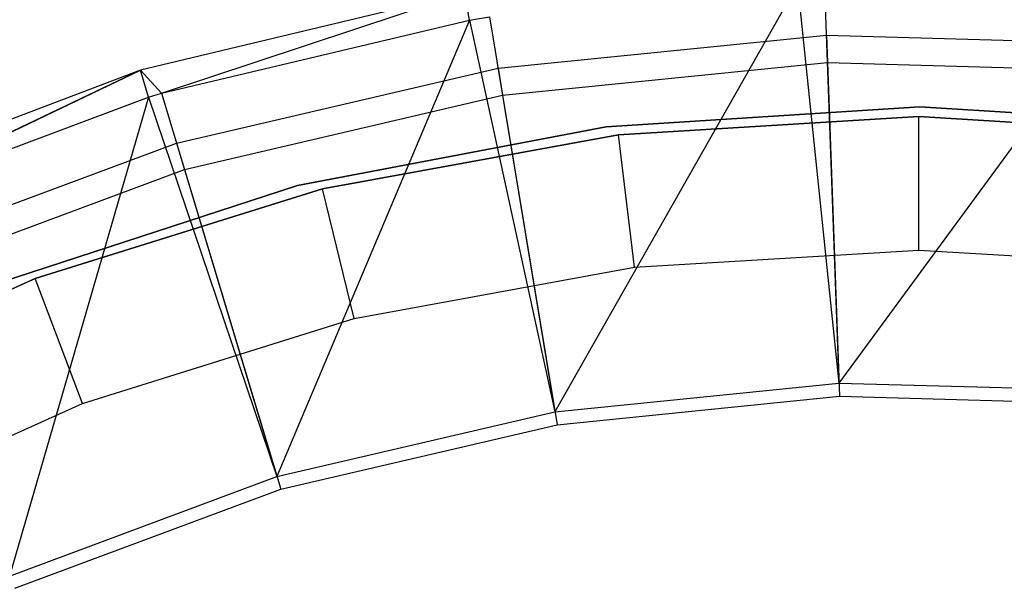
# Model space of a CAD drawing. Extents: x -189 to 189, y -189 to 189.
# Tile 138 of 256: x -13 to 1, y 30 to 39. Entities that reach past the tile are written whole.
import ezdxf

# ---------------------------------------------------------------- set-up
doc = ezdxf.new("R2010")
doc.units = 0
doc.header["$LTSCALE"] = 25.4
doc.layers.get('0').update_dxf_attribs({"linetype": 'CONTINUOUS'})

# ---------------------------------------------------------------- blocks, each defined once
blk = doc.blocks.new('NL2500012474_STL')
at = {"color": 0}
for p, q in [((189.485, 39.333, 173.005), (185.849, 32.93, 179)), ((189.485, 39.333, 173.005), (185.849, 32.93, 179)), ((189.485, 39.333, 173.005), (190.106, 33.358, 179)), ((189.485, 39.333, 173.005), (190.106, 33.358, 179)), ((189.889, 39.349, 173.005), (190.106, 33.358, 179)), ((189.889, 39.349, 173.005), (190.106, 33.358, 179)), ((184.497, 39.206, 149), (179.636, 38.042, 149)), ((184.497, 39.206, 149), (179.636, 38.042, 149)), ((179.953, 37.7, 173.005), (184.497, 39.206, 149)), ((179.953, 37.7, 173.005), (184.497, 39.206, 149)), ((184.569, 38.793, 173.005), (184.497, 39.206, 149)), ((184.569, 38.793, 173.005), (184.497, 39.206, 149)), ((194.43, 39.252, 173.005), (190.106, 33.358, 179)), ((194.43, 39.252, 173.005), (190.106, 33.358, 179)), ((184.569, 38.793, 173.005), (184.868, 38.844, 173.005)), ((184.569, 38.793, 173.005), (184.868, 38.844, 173.005)), ((184.868, 38.844, 173.005), (185.849, 32.93, 179)), ((184.868, 38.844, 173.005), (185.849, 32.93, 179)), ((179.953, 37.7, 173.005), (184.569, 38.793, 173.005)), ((179.953, 37.7, 173.005), (184.569, 38.793, 173.005)), ((184.569, 38.793, 173.005), (181.683, 31.96, 179)), ((184.569, 38.793, 173.005), (181.683, 31.96, 179)), ((184.569, 38.793, 173.005), (185.849, 32.93, 179)), ((184.569, 38.793, 173.005), (185.849, 32.93, 179)), ((184.996, 38.073, 149), (189.917, 38.569, 149)), ((184.996, 38.073, 149), (189.917, 38.569, 149)), ((189.917, 38.569, 149), (189.932, 38.159, 172.5)), ((189.917, 38.569, 149), (189.932, 38.159, 172.5)), ((189.917, 38.569, 149), (194.861, 38.431, 149)), ((189.917, 38.569, 149), (194.861, 38.431, 149)), ((185.063, 37.668, 172.5), (189.932, 38.159, 172.5)), ((185.063, 37.668, 172.5), (189.932, 38.159, 172.5)), ((189.932, 38.159, 172.5), (190.113, 33.162, 177.5)), ((189.932, 38.159, 172.5), (190.113, 33.162, 177.5)), ((189.932, 38.159, 172.5), (194.824, 38.023, 172.5)), ((189.932, 38.159, 172.5), (194.824, 38.023, 172.5)), ((179.636, 38.042, 149), (174.96, 36.278, 149)), ((179.636, 38.042, 149), (174.96, 36.278, 149)), ((179.636, 38.042, 149), (175.132, 35.896, 173.005)), ((179.636, 38.042, 149), (175.132, 35.896, 173.005)), ((175.224, 35.937, 173.005), (179.636, 38.042, 149)), ((175.224, 35.937, 173.005), (179.636, 38.042, 149)), ((179.636, 38.042, 149), (179.953, 37.7, 173.005)), ((179.759, 37.641, 173.005), (179.636, 38.042, 149)), ((179.759, 37.641, 173.005), (179.636, 38.042, 149)), ((179.636, 38.042, 149), (179.953, 37.7, 173.005)), ((180.178, 36.952, 149), (184.996, 38.073, 149)), ((180.178, 36.952, 149), (184.996, 38.073, 149)), ((184.996, 38.073, 149), (185.063, 37.668, 172.5)), ((184.996, 38.073, 149), (185.063, 37.668, 172.5)), ((175.224, 35.937, 173.005), (179.759, 37.641, 173.005)), ((175.224, 35.937, 173.005), (179.759, 37.641, 173.005)), ((179.759, 37.641, 173.005), (177.674, 30.466, 179)), ((179.759, 37.641, 173.005), (177.674, 30.466, 179)), ((179.759, 37.641, 173.005), (179.953, 37.7, 173.005)), ((179.759, 37.641, 173.005), (179.953, 37.7, 173.005)), ((179.759, 37.641, 173.005), (181.683, 31.96, 179)), ((179.759, 37.641, 173.005), (181.683, 31.96, 179)), ((179.953, 37.7, 173.005), (181.683, 31.96, 179)), ((179.953, 37.7, 173.005), (181.683, 31.96, 179)), ((180.296, 36.559, 172.5), (185.063, 37.668, 172.5)), ((180.296, 36.559, 172.5), (185.063, 37.668, 172.5)), ((185.063, 37.668, 172.5), (185.882, 32.735, 177.5)), ((185.063, 37.668, 172.5), (185.882, 32.735, 177.5)), ((191.317, 37.494, 183), (186.617, 37.198, 183)), ((186.617, 37.198, 185), (191.317, 37.494, 185)), ((186.617, 37.198, 185), (191.317, 37.494, 185)), ((191.317, 37.494, 183), (186.617, 37.198, 183)), ((196.017, 37.198, 183), (191.317, 37.494, 183)), ((191.317, 37.494, 185), (196.017, 37.198, 185)), ((191.317, 37.494, 185), (196.017, 37.198, 185)), ((191.317, 37.494, 185), (191.317, 37.494, 183)), ((196.017, 37.198, 183), (191.317, 37.494, 183)), ((191.317, 37.494, 185), (191.317, 37.494, 183)), ((186.8, 37.078, 163.679), (191.302, 37.35, 163.679)), ((191.302, 37.35, 148.679), (186.8, 37.078, 148.679)), ((186.8, 37.078, 163.679), (191.302, 37.35, 163.679)), ((191.302, 37.35, 148.679), (186.8, 37.078, 148.679)), ((191.302, 37.35, 148.679), (191.302, 37.35, 163.679)), ((195.804, 37.078, 148.679), (191.302, 37.35, 148.679)), ((191.302, 37.35, 148.679), (191.302, 37.35, 163.679)), ((191.302, 37.35, 163.679), (195.804, 37.078, 163.679)), ((191.302, 37.35, 163.679), (195.804, 37.078, 163.679)), ((191.302, 35.35, 146.679), (191.302, 37.35, 148.679)), ((191.302, 35.35, 146.679), (191.302, 37.35, 148.679)), ((195.804, 37.078, 148.679), (191.302, 37.35, 148.679)), ((186.617, 37.198, 183), (181.991, 36.316, 183)), ((181.991, 36.316, 185), (186.617, 37.198, 185)), ((181.991, 36.316, 185), (186.617, 37.198, 185)), ((186.617, 37.198, 183), (181.991, 36.316, 183)), ((186.617, 37.198, 185), (186.617, 37.198, 183)), ((186.617, 37.198, 185), (186.617, 37.198, 183)), ((186.8, 37.078, 148.679), (182.363, 36.265, 148.679)), ((182.363, 36.265, 163.679), (186.8, 37.078, 163.679)), ((182.363, 36.265, 163.679), (186.8, 37.078, 163.679)), ((186.8, 37.078, 148.679), (182.363, 36.265, 148.679)), ((186.8, 37.078, 148.679), (186.8, 37.078, 163.679)), ((186.8, 37.078, 148.679), (186.8, 37.078, 163.679)), ((187.041, 35.092, 146.679), (186.8, 37.078, 148.679)), ((187.041, 35.092, 146.679), (186.8, 37.078, 148.679)), ((175.543, 35.224, 149), (180.178, 36.952, 149)), ((175.543, 35.224, 149), (180.178, 36.952, 149)), ((180.178, 36.952, 149), (180.296, 36.559, 172.5)), ((180.178, 36.952, 149), (180.296, 36.559, 172.5)), ((175.711, 34.85, 172.5), (180.296, 36.559, 172.5)), ((175.711, 34.85, 172.5), (180.296, 36.559, 172.5)), ((180.296, 36.559, 172.5), (181.739, 31.771, 177.5)), ((180.296, 36.559, 172.5), (181.739, 31.771, 177.5)), ((181.991, 36.316, 183), (177.512, 34.861, 183)), ((177.512, 34.861, 185), (181.991, 36.316, 185)), ((177.512, 34.861, 185), (181.991, 36.316, 185)), ((181.991, 36.316, 183), (177.512, 34.861, 183)), ((181.991, 36.316, 185), (181.991, 36.316, 183)), ((181.991, 36.316, 185), (181.991, 36.316, 183)), ((182.363, 36.265, 148.679), (178.057, 34.923, 148.679)), ((178.057, 34.923, 163.679), (182.363, 36.265, 163.679)), ((178.057, 34.923, 163.679), (182.363, 36.265, 163.679)), ((182.363, 36.265, 148.679), (178.057, 34.923, 148.679)), ((182.363, 36.265, 148.679), (182.363, 36.265, 163.679)), ((182.363, 36.265, 148.679), (182.363, 36.265, 163.679)), ((182.842, 34.323, 146.679), (182.363, 36.265, 148.679)), ((182.842, 34.323, 146.679), (182.363, 36.265, 148.679)), ((187.041, 35.092, 146.679), (191.302, 35.35, 146.679)), ((187.041, 35.092, 146.679), (191.302, 35.35, 146.679)), ((191.302, 35.35, 146.679), (195.563, 35.092, 146.679)), ((191.302, 35.35, 146.679), (195.563, 35.092, 146.679)), ((182.842, 34.323, 146.679), (187.041, 35.092, 146.679)), ((182.842, 34.323, 146.679), (187.041, 35.092, 146.679)), ((178.057, 34.923, 148.679), (173.944, 33.072, 148.679)), ((173.944, 33.072, 163.679), (178.057, 34.923, 163.679)), ((173.944, 33.072, 163.679), (178.057, 34.923, 163.679)), ((178.057, 34.923, 148.679), (173.944, 33.072, 148.679)), ((178.057, 34.923, 148.679), (178.057, 34.923, 163.679)), ((178.057, 34.923, 148.679), (178.057, 34.923, 163.679)), ((178.766, 33.053, 146.679), (178.057, 34.923, 148.679)), ((178.766, 33.053, 146.679), (178.057, 34.923, 148.679)), ((178.766, 33.053, 146.679), (182.842, 34.323, 146.679)), ((178.766, 33.053, 146.679), (182.842, 34.323, 146.679)), ((185.849, 32.93, 179), (190.106, 33.358, 179)), ((185.849, 32.93, 179), (190.106, 33.358, 179)), ((190.106, 33.358, 179), (194.383, 33.239, 179)), ((190.106, 33.358, 179), (194.383, 33.239, 179)), ((185.882, 32.735, 177.5), (190.113, 33.162, 177.5)), ((185.882, 32.735, 177.5), (190.113, 33.162, 177.5)), ((190.113, 33.162, 177.5), (194.364, 33.043, 177.5)), ((190.113, 33.162, 177.5), (194.364, 33.043, 177.5)), ((174.874, 31.301, 146.679), (178.766, 33.053, 146.679)), ((174.874, 31.301, 146.679), (178.766, 33.053, 146.679)), ((181.683, 31.96, 179), (185.849, 32.93, 179)), ((181.683, 31.96, 179), (185.849, 32.93, 179)), ((181.739, 31.771, 177.5), (185.882, 32.735, 177.5)), ((181.739, 31.771, 177.5), (185.882, 32.735, 177.5)), ((177.674, 30.466, 179), (181.683, 31.96, 179)), ((177.674, 30.466, 179), (181.683, 31.96, 179)), ((177.754, 30.286, 177.5), (181.739, 31.771, 177.5)), ((177.754, 30.286, 177.5), (181.739, 31.771, 177.5))]:
    blk.add_line(p, q, dxfattribs=at)

msp = doc.modelspace()

# ---------------------------------------------------------------- block references
at = {"color": 0}
msp.add_blockref('NL2500012474_STL', (-191.311, -0.058, -1716.743), dxfattribs=at)

doc.saveas('drawing.dxf')
